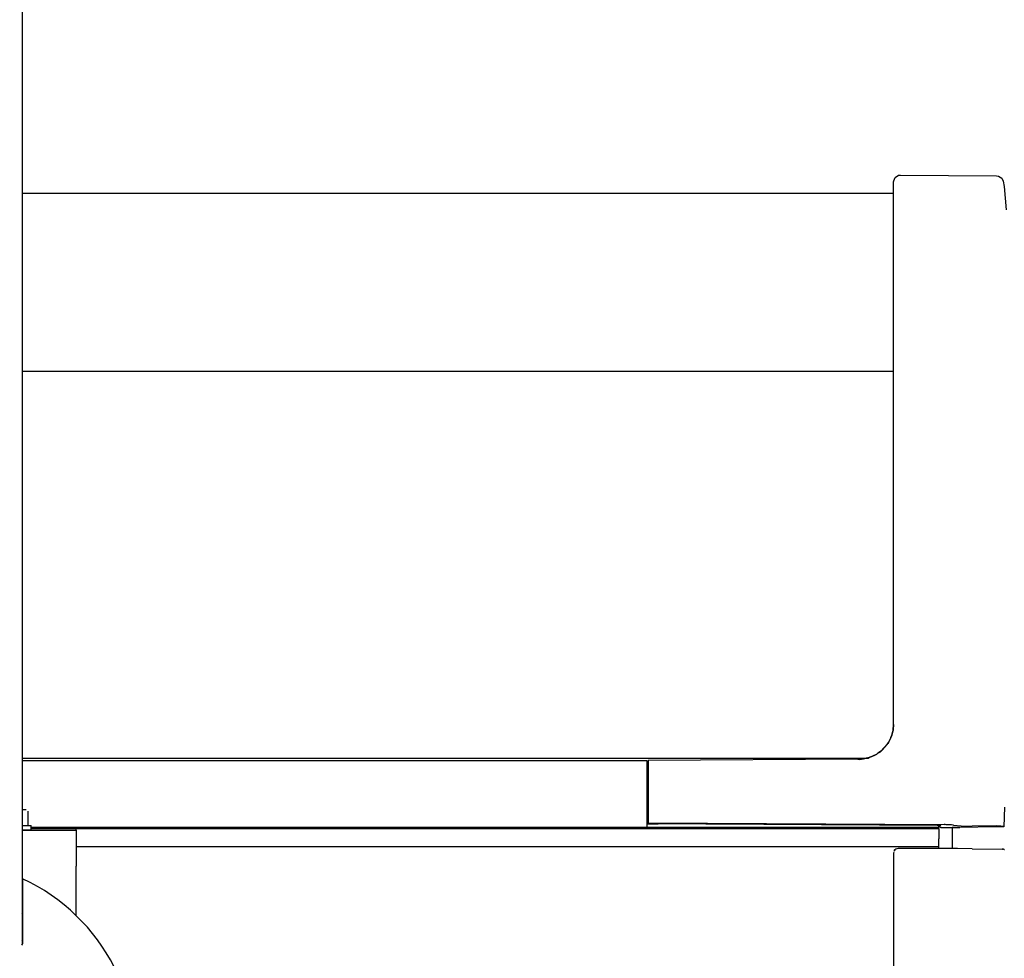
# Model space of a CAD drawing. Header units: millimetres. Extents: x -244 to 510, y -260 to 538.
# Tile 16 of 22: x 17 to 236, y 22 to 230. Entities that reach past the tile are written whole.
import ezdxf

# ---------------------------------------------------------------- set-up
doc = ezdxf.new("R2010")
doc.units = ezdxf.units.MM

msp = doc.modelspace()

# ---------------------------------------------------------------- linework, layer by layer
at = {"color": 7, "linetype": 'Continuous'}
for p, q in [((18, 288), (18, 24.62)), ((211.62, 194.2), (211.97, 194.97)), ((211.97, 194.97), (212.68, 195.43)), ((212.68, 195.43), (213.11, 195.49)), ((213.11, 195.49), (234.48, 195.3)), ((234.48, 195.3), (234.89, 195.24)), ((234.89, 195.24), (235.6, 194.78)), ((235.6, 194.78), (235.93, 194.11)), ((211.6, 193.99), (211.62, 194.2)), ((211.6, 167.53), (211.6, 193.99)), ((235.93, 194.11), (236.14, 192.94)), ((236.14, 192.94), (236.6, 187.8)), ((18, 191.5), (211.6, 191.5)), ((211.6, 160.53), (211.6, 167.53)), ((211.6, 159.72), (211.6, 160.53)), ((211.6, 151.05), (211.6, 159.72)), ((18, 151.93), (211.6, 151.93)), ((211.6, 143.5), (211.6, 151.05)), ((211.6, 141.55), (211.6, 143.5)), ((211.6, 96.77), (211.6, 141.55)), ((211.6, 89.85), (211.6, 96.77)), ((211.6, 84.26), (211.6, 89.85)), ((211.6, 84.26), (211.6, 89.85)), ((211.6, 73.48), (211.6, 84.26)), ((211.6, 73.48), (211.6, 84.26)), ((211.48, 72.14), (211.5, 72.28)), ((211.5, 72.28), (211.48, 72.14)), ((211.5, 72.28), (211.6, 73.48)), ((211.6, 73.48), (211.5, 72.28)), ((211, 70.54), (210.53, 69.61)), ((210.53, 69.61), (210.96, 70.39)), ((210.96, 70.39), (211, 70.54)), ((211, 70.54), (211.21, 71.11)), ((211.21, 71.11), (211, 70.54)), ((211.21, 71.11), (211.45, 71.99)), ((211.45, 71.99), (211.21, 71.11)), ((211.45, 71.99), (211.48, 72.14)), ((211.48, 72.14), (211.45, 71.99)), ((208.66, 67.41), (209.09, 67.8)), ((210.27, 69.21), (208.74, 67.54)), ((209.09, 67.8), (210.16, 69)), ((210.16, 69), (210.27, 69.21)), ((210.27, 69.21), (210.44, 69.46)), ((210.44, 69.46), (210.27, 69.21)), ((210.44, 69.46), (210.53, 69.61)), ((210.53, 69.61), (210.44, 69.46)), ((205.22, 65.88), (18, 65.88)), ((203.67, 65.72), (157.1, 65.44)), ((203.67, 65.72), (203.88, 65.74)), ((203.88, 65.74), (203.67, 65.72)), ((204.92, 65.82), (203.88, 65.74)), ((203.88, 65.74), (204.12, 65.71)), ((204.12, 65.71), (204.92, 65.82)), ((204.92, 65.82), (205.23, 65.88)), ((205.23, 65.88), (204.92, 65.82)), ((206.14, 66.12), (205.23, 65.88)), ((205.23, 65.88), (205.92, 66)), ((205.92, 66), (206.14, 66.12)), ((206.14, 66.12), (206.34, 66.19)), ((206.34, 66.19), (206.14, 66.12)), ((206.34, 66.19), (206.72, 66.33)), ((206.72, 66.33), (206.34, 66.19)), ((207.83, 66.89), (206.72, 66.33)), ((206.72, 66.33), (207.6, 66.72)), ((207.6, 66.72), (207.83, 66.89)), ((207.83, 66.89), (208.09, 67.06)), ((208.09, 67.06), (207.83, 66.89)), ((208.74, 67.54), (208.09, 67.06)), ((208.09, 67.06), (208.66, 67.41)), ((18, 65.44), (156.81, 65.44)), ((156.81, 65.44), (156.81, 64.24)), ((157.1, 64.41), (156.81, 64.41)), ((156.81, 64.24), (156.81, 60.63)), ((157.1, 65.44), (157.1, 64.24)), ((157.1, 64.24), (157.1, 60.63)), ((156.81, 60.63), (156.81, 59.16)), ((157.1, 60.27), (156.81, 60.27)), ((156.81, 59.16), (156.81, 54.41)), ((157.1, 60.63), (157.1, 59.16)), ((157.1, 59.16), (157.1, 54.41)), ((236.19, 55.12), (236.09, 50.75)), ((18.9, 54.5), (18.12, 54.5)), ((19.25, 54.2), (19.25, 51)), ((156.81, 54.41), (156.81, 52.66)), ((157.1, 53.39), (156.81, 53.39)), ((156.81, 52.66), (156.81, 51.85)), ((157.1, 54.41), (157.1, 53)), ((157.1, 53), (157.1, 51.62)), ((18.12, 51), (20, 51)), ((20, 50), (20, 51)), ((20, 50.67), (156.81, 50.67)), ((221.6, 50.61), (20, 50.61)), ((157.1, 51.85), (156.81, 51.85)), ((156.81, 51.85), (156.81, 50.84)), ((157.1, 51.62), (156.81, 51.65)), ((159.28, 51.35), (156.81, 51.35)), ((156.81, 50.84), (156.81, 50.67)), ((157.1, 51.36), (157.1, 51.62)), ((157.1, 51.62), (222.82, 51.21)), ((221.3, 51), (157.1, 51.36)), ((221.6, 50.61), (221.6, 50.99)), ((221.6, 50.25), (221.6, 50.61)), ((221.82, 50.65), (221.68, 50.79)), ((222.1, 50.56), (221.96, 50.58)), ((222.1, 50.56), (224.6, 50.55)), ((236.09, 50.75), (224.6, 50.55)), ((224.6, 50.55), (224.6, 48)), ((226.32, 50.5), (224.6, 50.5)), ((224.91, 51.11), (226.59, 50.94)), ((226.59, 50.94), (227.11, 50.9)), ((227.11, 50.9), (227.71, 50.87)), ((227.71, 50.87), (228.36, 50.86)), ((228.36, 50.86), (229.03, 50.86)), ((234.48, 50.95), (229.03, 50.86)), ((234.48, 50.95), (234.86, 50.95)), ((234.86, 50.95), (235.21, 50.94)), ((235.21, 50.94), (235.42, 50.93)), ((235.42, 50.93), (235.93, 50.84)), ((236.09, 50.75), (235.93, 50.84)), ((18, 50), (30, 50)), ((20, 50), (18.12, 50)), ((221.6, 50.25), (20, 50.25)), ((30, 50), (30, 50.27)), ((30, 50), (30, 42)), ((221.6, 50.25), (221.6, 48.05)), ((221.6, 46.25), (30, 46.25)), ((222.8, 45.94), (212.59, 45.89)), ((221.6, 46.25), (221.6, 48.05)), ((221.6, 45.82), (221.6, 46.25)), ((223.84, 45.95), (222.8, 45.94)), ((224.61, 45.95), (223.36, 45.94)), ((224.61, 45.95), (223.84, 45.95)), ((224.6, 48), (224.61, 45.95)), ((225.55, 45.93), (224.61, 45.95)), ((229.04, 45.87), (225.55, 45.93)), ((211.63, 45.15), (211.6, 44.89)), ((211.6, 44.89), (211.6, 44.43)), ((211.6, 44.43), (211.6, 18.57)), ((211.73, 45.39), (211.89, 45.59)), ((211.89, 45.59), (211.73, 45.39)), ((212.1, 45.75), (211.89, 45.59)), ((212.1, 45.75), (211.89, 45.59)), ((229.04, 45.87), (235.68, 45.76)), ((235.98, 45.75), (235.68, 45.76)), ((235.82, 45.72), (235.68, 45.76)), ((30, 30.93), (30, 42)), ((18.1, 39.19), (18.1, 39.02)), ((18.1, 39.02), (18.1, 37.36)), ((18.1, 37.36), (18.1, 33.96)), ((18.1, 33.96), (18.09, 24.81)), ((18.14, 31.44), (17.95, 31.56)), ((17.96, 29.69), (18.2, 29.68)), ((18.09, 24.81), (17.86, 24.48)), ((18, 25.58), (18.1, 25.72)), ((18.1, 25.72), (18.1, 25.98))]:
    msp.add_line(p, q, dxfattribs=at)
for centre, radius, start, end in [((212.6, 44.89), 1, 90.3001, 120.2), ((0, 0), 43.17, 120, 65.2107)]:
    msp.add_arc(centre, radius, start, end, dxfattribs=at)
for points, knots in [([(222.1, 50.9), (222.09, 50.9), (222.06, 50.91), (222, 50.93), (221.89, 50.97), (221.72, 50.97), (221.52, 50.99), (221.37, 50.99), (221.3, 51)], [0, 0, 0, 0, 0.0116959, 0.0935673, 0.196404, 0.3581326, 0.5945968, 0.8071776, 0.8071776, 0.8071776, 0.8071776]), ([(224.71, 51.12), (224.54, 51.14), (224.23, 51.16), (223.75, 51.19), (223.29, 51.21), (222.98, 51.21), (222.82, 51.21)], [0, 0, 0, 0, 0.501296, 0.954921, 1.418964, 1.895579, 1.895579, 1.895579, 1.895579]), ([(236.24, 45.6), (236.23, 45.61), (236.19, 45.63), (236.11, 45.68), (236.03, 45.72), (235.99, 45.75), (235.98, 45.75)], [0, 0, 0, 0, 0.0182743, 0.1461944, 0.2741144, 0.2923887, 0.2923887, 0.2923887, 0.2923887])]:
    msp.add_open_spline(points, degree=3, knots=knots, dxfattribs=at)
for points in [[(224.91, 51.11), (224.88, 51.11), (224.81, 51.11), (224.74, 51.12), (224.71, 51.12)], [(225.78, 45.89), (225.74, 45.9), (225.67, 45.91), (225.59, 45.93), (225.55, 45.93)]]:
    msp.add_open_spline(points, degree=3, dxfattribs=at)

doc.saveas('drawing.dxf')
